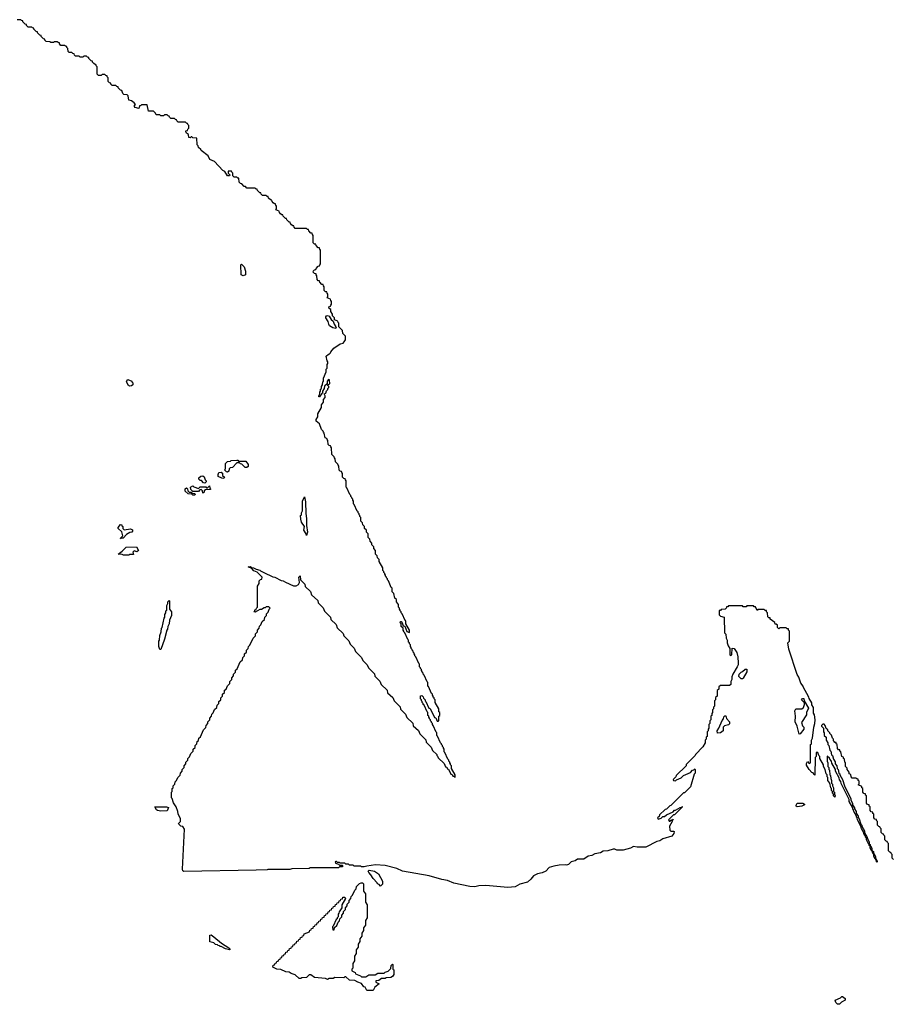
# Model space of a CAD drawing. Extents: x 2886962 to 3052311, y 540590 to 918621.
# Tile 120 of 164: x 2984804 to 2994343, y 798660 to 809410. Entities that reach past the tile are written whole.
import ezdxf

# ---------------------------------------------------------------- set-up
doc = ezdxf.new("R2010")
doc.units = 0

msp = doc.modelspace()

# ---------------------------------------------------------------- linework, layer by layer
at = {"layer": '0CON20XD'}
for points in [[(2985558, 808998), (2985545, 809000), (2985535, 809010), (2985505, 809010), (2985495, 809000), (2985465, 809000), (2985455, 809010), (2985415, 809010), (2985402, 809022), (2985398, 809038), (2985385, 809040), (2985375, 809050), (2985345, 809050), (2985332, 809062), (2985330, 809095), (2985320, 809105), (2985318, 809118), (2985305, 809120), (2985295, 809130), (2985255, 809130), (2985240, 809145), (2985238, 809158), (2985225, 809160), (2985215, 809170), (2985185, 809170), (2985175, 809160), (2985145, 809160), (2985135, 809170), (2985092, 809172), (2985080, 809185), (2985078, 809198), (2985065, 809200), (2985040, 809225), (2985038, 809238), (2985025, 809240), (2985000, 809265), (2984998, 809278), (2984985, 809280), (2984972, 809292), (2984960, 809305), (2984958, 809318), (2984945, 809320), (2984935, 809330), (2984895, 809330), (2984880, 809345), (2984878, 809358), (2984865, 809360), (2984840, 809385), (2984838, 809398), (2984825, 809400), (2984815, 809410), (2984775, 809410)], [(2989020, 802815), (2989020, 802845), (2989012, 802852), (2988980, 802925), (2988970, 802935), (2988970, 802945), (2988960, 802955), (2988960, 802965), (2988950, 802975), (2988950, 802985), (2988940, 802995), (2988940, 803025), (2988920, 803055), (2988918, 803078), (2988900, 803095), (2988890, 803145), (2988870, 803165), (2988870, 803205), (2988862, 803212), (2988830, 803285), (2988820, 803295), (2988820, 803305), (2988810, 803315), (2988810, 803325), (2988800, 803335), (2988800, 803345), (2988790, 803355), (2988790, 803365), (2988780, 803375), (2988780, 803385), (2988770, 803395), (2988770, 803425), (2988730, 803495), (2988728, 803518), (2988710, 803535), (2988708, 803558), (2988690, 803575), (2988690, 803615), (2988670, 803635), (2988670, 803655), (2988650, 803675), (2988650, 803695), (2988630, 803715), (2988628, 803738), (2988610, 803755), (2988610, 803795), (2988590, 803815), (2988590, 803835), (2988570, 803855), (2988570, 803875), (2988550, 803895), (2988548, 803918), (2988530, 803935), (2988530, 803975), (2988520, 803985), (2988520, 803995), (2988510, 804005), (2988510, 804015), (2988500, 804025), (2988500, 804035), (2988490, 804045), (2988458, 804118), (2988450, 804125), (2988450, 804155), (2988440, 804165), (2988440, 804175), (2988430, 804185), (2988430, 804195), (2988420, 804205), (2988420, 804215), (2988410, 804225), (2988378, 804298), (2988370, 804305), (2988370, 804375), (2988360, 804385), (2988358, 804398), (2988342, 804402), (2988330, 804415), (2988330, 804455), (2988320, 804465), (2988318, 804478), (2988302, 804482), (2988293, 804493), (2988290, 804535), (2988280, 804545), (2988278, 804558), (2988253, 804583), (2988250, 804615), (2988240, 804625), (2988238, 804638), (2988213, 804663), (2988210, 804735), (2988200, 804745), (2988198, 804758), (2988185, 804760), (2988173, 804773), (2988170, 804815), (2988160, 804825), (2988158, 804838), (2988140, 804845), (2988130, 804895), (2988120, 804905), (2988118, 804918), (2988100, 804935), (2988078, 804998), (2988040, 805025), (2988040, 805045), (2988060, 805075), (2988060, 805105), (2988100, 805175), (2988100, 805205), (2988120, 805235), (2988120, 805265), (2988140, 805285), (2988140, 805305), (2988130, 805325), (2988148, 805332), (2988153, 805357), (2988168, 805372), (2988170, 805385), (2988180, 805395), (2988180, 805405), (2988170, 805415), (2988172, 805428), (2988190, 805435), (2988188, 805478), (2988175, 805480), (2988160, 805465), (2988160, 805435), (2988132, 805408), (2988127, 805383), (2988110, 805355), (2988110, 805335), (2988102, 805328), (2988078, 805292), (2988072, 805292), (2988070, 805305), (2988080, 805325), (2988080, 805345), (2988090, 805355), (2988090, 805375), (2988100, 805385), (2988100, 805405), (2988110, 805425), (2988113, 805457), (2988120, 805465), (2988123, 805497), (2988150, 805565), (2988150, 805595), (2988160, 805605), (2988160, 805645), (2988170, 805655), (2988170, 805675), (2988160, 805685), (2988150, 805735), (2988175, 805760), (2988185, 805760), (2988198, 805772), (2988202, 805785), (2988235, 805823), (2988305, 805872), (2988335, 805880), (2988348, 805892), (2988360, 805915), (2988360, 805955), (2988333, 805983), (2988328, 806018), (2988290, 806055), (2988290, 806095), (2988280, 806105), (2988278, 806118), (2988242, 806132), (2988240, 806155), (2988220, 806175), (2988220, 806195), (2988203, 806223), (2988200, 806245), (2988182, 806255), (2988180, 806275), (2988198, 806282), (2988200, 806295), (2988210, 806305), (2988210, 806335), (2988200, 806345), (2988198, 806358), (2988162, 806372), (2988170, 806385), (2988170, 806415), (2988160, 806425), (2988158, 806438), (2988145, 806440), (2988130, 806455), (2988130, 806495), (2988120, 806505), (2988118, 806518), (2988105, 806520), (2988080, 806545), (2988078, 806558), (2988065, 806560), (2988052, 806572), (2988050, 806615), (2988040, 806625), (2988040, 806635), (2988025, 806640), (2988010, 806655), (2988012, 806668), (2988025, 806680), (2988038, 806682), (2988040, 806695), (2988065, 806720), (2988078, 806722), (2988080, 806735), (2988090, 806745), (2988090, 806895), (2988080, 806905), (2988078, 806918), (2988065, 806920), (2988040, 806945), (2988038, 806958), (2988025, 806960), (2988010, 806975), (2988010, 807055), (2988000, 807065), (2987998, 807078), (2987985, 807080), (2987960, 807105), (2987958, 807118), (2987945, 807120), (2987935, 807130), (2987812, 807132), (2987800, 807145), (2987798, 807158), (2987785, 807160), (2987772, 807172), (2987760, 807185), (2987758, 807198), (2987745, 807200), (2987720, 807225), (2987718, 807238), (2987705, 807240), (2987680, 807265), (2987678, 807278), (2987665, 807280), (2987652, 807292), (2987640, 807305), (2987638, 807318), (2987600, 807335), (2987610, 807345), (2987610, 807375), (2987600, 807385), (2987598, 807398), (2987585, 807400), (2987572, 807412), (2987560, 807425), (2987558, 807438), (2987542, 807442), (2987522, 807462), (2987518, 807478), (2987505, 807480), (2987495, 807490), (2987455, 807490), (2987440, 807505), (2987438, 807518), (2987425, 807520), (2987400, 807545), (2987398, 807558), (2987385, 807560), (2987375, 807570), (2987285, 807570), (2987268, 807588), (2987255, 807590), (2987228, 807618), (2987215, 807620), (2987200, 807635), (2987198, 807678), (2987185, 807680), (2987175, 807690), (2987145, 807692), (2987130, 807705), (2987130, 807735), (2987120, 807745), (2987118, 807758), (2987082, 807758), (2987080, 807735), (2987100, 807715), (2987096, 807704), (2987074, 807705), (2987043, 807753), (2987022, 807765), (2986930, 807860), (2986882, 807885), (2986862, 807922), (2986785, 807983), (2986783, 807993), (2986758, 808015), (2986753, 808033), (2986743, 808045), (2986738, 808118), (2986695, 808120), (2986685, 808130), (2986675, 808130), (2986665, 808120), (2986652, 808125), (2986648, 808158), (2986625, 808172), (2986620, 808185), (2986620, 808195), (2986638, 808202), (2986640, 808215), (2986650, 808225), (2986650, 808255), (2986640, 808265), (2986638, 808278), (2986625, 808280), (2986615, 808290), (2986535, 808290), (2986520, 808305), (2986518, 808318), (2986505, 808320), (2986495, 808330), (2986455, 808330), (2986440, 808345), (2986438, 808358), (2986425, 808360), (2986415, 808370), (2986385, 808370), (2986375, 808360), (2986345, 808360), (2986335, 808370), (2986295, 808370), (2986288, 808388), (2986265, 808410), (2986212, 808412), (2986195, 808480), (2986135, 808480), (2986125, 808470), (2986112, 808468), (2986105, 808440), (2986065, 808453), (2986053, 808467), (2986070, 808485), (2986055, 808503), (2986024, 808524), (2985995, 808530), (2985987, 808577), (2985978, 808588), (2985940, 808595), (2985930, 808605), (2985918, 808638), (2985905, 808640), (2985880, 808665), (2985878, 808678), (2985865, 808680), (2985855, 808690), (2985815, 808690), (2985800, 808705), (2985798, 808718), (2985785, 808720), (2985770, 808735), (2985770, 808775), (2985760, 808785), (2985758, 808798), (2985745, 808800), (2985735, 808810), (2985705, 808810), (2985695, 808800), (2985665, 808800), (2985650, 808815), (2985650, 808895), (2985640, 808905), (2985640, 808915), (2985612, 808932), (2985600, 808945), (2985598, 808958), (2985585, 808960), (2985572, 808972), (2985560, 808985), (2985558, 808998)], [(2987245, 806613), (2987222, 806625), (2987220, 806735), (2987225, 806740), (2987255, 806710), (2987270, 806665), (2987270, 806625), (2987245, 806613)], [(2988255, 806040), (2988225, 806044), (2988188, 806068), (2988178, 806085), (2988174, 806115), (2988148, 806155), (2988147, 806165), (2988155, 806177), (2988165, 806180), (2988182, 806172), (2988205, 806138), (2988228, 806118), (2988237, 806085), (2988257, 806057), (2988260, 806045), (2988255, 806040)], [(2986005, 805410), (2985992, 805415), (2985972, 805455), (2985973, 805467), (2985985, 805480), (2986030, 805465), (2986030, 805455), (2986040, 805445), (2986040, 805425), (2986025, 805412), (2986005, 805410)], [(2987075, 804470), (2987062, 804472), (2987040, 804495), (2987050, 804505), (2987050, 804565), (2987075, 804588), (2987105, 804590), (2987115, 804598), (2987175, 804600), (2987185, 804600), (2987195, 804590), (2987275, 804590), (2987300, 804555), (2987298, 804532), (2987285, 804520), (2987265, 804520), (2987228, 804558), (2987215, 804560), (2987205, 804570), (2987175, 804570), (2987128, 804522), (2987102, 804518), (2987090, 804505), (2987088, 804482), (2987075, 804470)], [(2986825, 804350), (2986812, 804352), (2986788, 804378), (2986775, 804380), (2986762, 804392), (2986762, 804408), (2986782, 804428), (2986805, 804430), (2986818, 804418), (2986830, 804385), (2986840, 804375), (2986840, 804365), (2986825, 804350)], [(2987035, 804400), (2987013, 804403), (2986972, 804422), (2986970, 804445), (2986980, 804465), (2987005, 804470), (2987018, 804458), (2987020, 804435), (2987040, 804415), (2987035, 804400)], [(2986805, 804240), (2986800, 804265), (2986785, 804280), (2986772, 804278), (2986755, 804260), (2986695, 804260), (2986672, 804282), (2986670, 804305), (2986695, 804320), (2986705, 804310), (2986755, 804290), (2986775, 804310), (2986835, 804310), (2986845, 804300), (2986855, 804300), (2986875, 804320), (2986880, 804295), (2986890, 804285), (2986885, 804280), (2986832, 804278), (2986820, 804265), (2986818, 804252), (2986805, 804240)], [(2986715, 804220), (2986695, 804220), (2986685, 804230), (2986642, 804232), (2986612, 804262), (2986612, 804288), (2986625, 804300), (2986638, 804288), (2986640, 804265), (2986655, 804250), (2986675, 804250), (2986685, 804240), (2986718, 804238), (2986720, 804225), (2986715, 804220)], [(2987935, 803780), (2987932, 803795), (2987908, 803835), (2987913, 803875), (2987883, 803923), (2987873, 803955), (2987872, 803995), (2987880, 804005), (2987880, 804025), (2987893, 804047), (2987893, 804155), (2987915, 804200), (2987926, 804145), (2987927, 804017), (2987936, 803965), (2987937, 803887), (2987946, 803815), (2987935, 803780)], [(2985905, 803742), (2985900, 803745), (2985930, 803775), (2985918, 803818), (2985880, 803855), (2985880, 803865), (2985905, 803900), (2985920, 803895), (2985920, 803885), (2985930, 803875), (2985930, 803855), (2985945, 803840), (2986015, 803850), (2986035, 803840), (2986037, 803825), (2986028, 803815), (2986008, 803812), (2985972, 803788), (2985935, 803750), (2985910, 803750), (2985905, 803742)], [(2985995, 803562), (2985937, 803563), (2985922, 803572), (2985880, 803575), (2985923, 803607), (2985965, 803650), (2986080, 803655), (2986100, 803615), (2986085, 803600), (2986055, 803610), (2986040, 803595), (2986048, 803572), (2986005, 803570), (2985995, 803562)], [(2991845, 800710), (2991865, 800730), (2991938, 800762), (2991955, 800780), (2991965, 800780), (2992015, 800810), (2992030, 800810), (2992035, 800820), (2992040, 800815), (2991955, 800730), (2991942, 800728), (2991890, 800675), (2991895, 800660), (2991905, 800660), (2991915, 800670), (2991930, 800670), (2991935, 800680), (2991940, 800675), (2991930, 800670), (2991930, 800655), (2991900, 800605), (2991902, 800562), (2991915, 800550), (2991945, 800550), (2991950, 800545), (2991948, 800525), (2991925, 800494), (2991825, 800467), (2991795, 800444), (2991761, 800439), (2991640, 800375), (2991546, 800374), (2991508, 800382), (2991475, 800364), (2991395, 800344), (2991326, 800344), (2991304, 800354), (2991285, 800354), (2991225, 800334), (2991177, 800333), (2991145, 800314), (2991086, 800304), (2991050, 800285), (2991013, 800277), (2990965, 800244), (2990896, 800244), (2990868, 800225), (2990826, 800214), (2990798, 800185), (2990775, 800178), (2990765, 800182), (2990695, 800180), (2990635, 800170), (2990586, 800154), (2990550, 800115), (2990510, 800095), (2990457, 800083), (2990416, 800064), (2990387, 800025), (2990350, 799995), (2990267, 799973), (2990215, 799943), (2990135, 799934), (2989895, 799957), (2989816, 799954), (2989775, 799941), (2989720, 799945), (2989545, 799984), (2989475, 800011), (2989415, 800021), (2989275, 800064), (2988985, 800114), (2988923, 800143), (2988795, 800174), (2988688, 800182), (2988595, 800170), (2988565, 800160), (2988535, 800160), (2988525, 800170), (2988455, 800170), (2988445, 800180), (2988405, 800180), (2988395, 800190), (2988365, 800190), (2988355, 800200), (2988305, 800200), (2988295, 800210), (2988275, 800210), (2988265, 800220), (2988255, 800220), (2988250, 800215), (2988252, 800202), (2988285, 800190), (2988295, 800180), (2988325, 800180), (2988330, 800175), (2988328, 800162), (2988295, 800160), (2988285, 800150), (2987975, 800150), (2987965, 800142), (2987775, 800140), (2987755, 800132), (2987515, 800132), (2987505, 800128), (2987385, 800124), (2986595, 800109), (2986586, 800116), (2986582, 800135), (2986603, 800573), (2986585, 800600), (2986562, 800605), (2986542, 800625), (2986540, 800635), (2986560, 800655), (2986560, 800685), (2986535, 800740), (2986532, 800765), (2986512, 800815), (2986485, 800860), (2986468, 800908), (2986460, 800915), (2986460, 800975), (2986470, 800985), (2986470, 801015), (2986480, 801025), (2986480, 801045), (2986500, 801065), (2986502, 801088), (2986518, 801102), (2986532, 801138), (2986558, 801162), (2986560, 801185), (2986580, 801205), (2986580, 801225), (2986600, 801245), (2986600, 801265), (2986620, 801285), (2986620, 801305), (2986640, 801325), (2986640, 801345), (2986658, 801362), (2986672, 801398), (2986698, 801422), (2986700, 801445), (2986720, 801465), (2986720, 801485), (2986740, 801505), (2986742, 801528), (2986758, 801542), (2986760, 801565), (2986778, 801582), (2986812, 801658), (2986838, 801682), (2986840, 801705), (2986860, 801725), (2986860, 801745), (2986880, 801765), (2986880, 801785), (2986900, 801805), (2986902, 801828), (2986918, 801842), (2986932, 801878), (2986958, 801902), (2986960, 801925), (2986980, 801945), (2986980, 801965), (2987000, 801985), (2987000, 802005), (2987020, 802025), (2987020, 802045), (2987040, 802065), (2987042, 802088), (2987058, 802102), (2987072, 802138), (2987098, 802162), (2987100, 802185), (2987120, 802205), (2987120, 802225), (2987140, 802245), (2987140, 802265), (2987160, 802285), (2987162, 802308), (2987178, 802322), (2987212, 802398), (2987238, 802422), (2987240, 802445), (2987260, 802465), (2987260, 802485), (2987280, 802505), (2987280, 802525), (2987300, 802545), (2987302, 802568), (2987318, 802582), (2987352, 802658), (2987378, 802682), (2987380, 802705), (2987400, 802725), (2987400, 802745), (2987420, 802765), (2987422, 802788), (2987438, 802802), (2987452, 802838), (2987478, 802862), (2987480, 802885), (2987500, 802905), (2987500, 802925), (2987518, 802942), (2987530, 802975), (2987540, 802985), (2987525, 803000), (2987495, 803000), (2987485, 802990), (2987475, 802990), (2987445, 802970), (2987425, 802970), (2987375, 802940), (2987360, 802945), (2987370, 802955), (2987372, 802968), (2987388, 802972), (2987390, 802985), (2987400, 802995), (2987400, 803225), (2987420, 803255), (2987420, 803285), (2987432, 803298), (2987448, 803302), (2987450, 803325), (2987398, 803378), (2987362, 803392), (2987338, 803418), (2987300, 803435), (2987325, 803440), (2987335, 803430), (2987357, 803427), (2987385, 803410), (2987425, 803400), (2987432, 803392), (2987470, 803375), (2987568, 803328), (2987590, 803325), (2987658, 803288), (2987680, 803285), (2987705, 803268), (2987795, 803228), (2987822, 803228), (2987848, 803242), (2987860, 803265), (2987853, 803325), (2987868, 803338), (2987870, 803295), (2987918, 803248), (2987922, 803222), (2987978, 803168), (2987992, 803132), (2988058, 803068), (2988062, 803042), (2988118, 802988), (2988132, 802952), (2988198, 802888), (2988202, 802862), (2988258, 802808), (2988272, 802772), (2988338, 802708), (2988342, 802682), (2988398, 802628), (2988412, 802592), (2988458, 802548), (2988472, 802512), (2988538, 802448), (2988552, 802412), (2988598, 802368), (2988612, 802332), (2988678, 802268), (2988682, 802242), (2988738, 802188), (2988752, 802152), (2988818, 802088), (2988822, 802062), (2988878, 802008), (2988892, 801972), (2988958, 801908), (2988962, 801882), (2989018, 801828), (2989032, 801792), (2989098, 801728), (2989102, 801702), (2989158, 801648), (2989172, 801612), (2989238, 801548), (2989242, 801522), (2989298, 801468), (2989312, 801432), (2989358, 801388), (2989360, 801375), (2989368, 801368), (2989372, 801352), (2989438, 801288), (2989452, 801252), (2989468, 801248), (2989472, 801232), (2989488, 801228), (2989512, 801172), (2989528, 801168), (2989532, 801152), (2989545, 801150), (2989555, 801140), (2989560, 801140), (2989560, 801165), (2989520, 801235), (2989520, 801265), (2989510, 801275), (2989510, 801285), (2989500, 801295), (2989500, 801305), (2989490, 801315), (2989490, 801325), (2989480, 801335), (2989448, 801408), (2989440, 801415), (2989440, 801445), (2989430, 801455), (2989430, 801465), (2989420, 801475), (2989420, 801485), (2989410, 801495), (2989410, 801505), (2989400, 801515), (2989368, 801588), (2989360, 801595), (2989360, 801625), (2989352, 801632), (2989320, 801705), (2989310, 801715), (2989310, 801725), (2989300, 801735), (2989300, 801745), (2989290, 801755), (2989290, 801765), (2989280, 801775), (2989280, 801785), (2989270, 801795), (2989270, 801805), (2989260, 801815), (2989260, 801845), (2989252, 801852), (2989220, 801925), (2989210, 801935), (2989210, 801945), (2989200, 801955), (2989200, 801965), (2989190, 801975), (2989190, 801985), (2989180, 801995), (2989182, 802028), (2989195, 802030), (2989208, 802018), (2989212, 802002), (2989230, 801985), (2989230, 801975), (2989240, 801965), (2989272, 801892), (2989288, 801888), (2989332, 801792), (2989348, 801788), (2989362, 801752), (2989375, 801750), (2989380, 801755), (2989380, 801805), (2989390, 801815), (2989390, 801845), (2989380, 801855), (2989380, 801885), (2989340, 801955), (2989340, 801985), (2989330, 801995), (2989330, 802005), (2989320, 802015), (2989320, 802025), (2989310, 802035), (2989310, 802045), (2989300, 802055), (2989268, 802128), (2989260, 802135), (2989260, 802175), (2989252, 802182), (2989220, 802255), (2989210, 802265), (2989210, 802275), (2989200, 802285), (2989200, 802295), (2989190, 802305), (2989190, 802315), (2989180, 802325), (2989180, 802335), (2989170, 802345), (2989170, 802375), (2989162, 802382), (2989130, 802455), (2989120, 802465), (2989120, 802475), (2989110, 802485), (2989110, 802495), (2989100, 802505), (2989100, 802515), (2989090, 802525), (2989090, 802535), (2989080, 802545), (2989080, 802555), (2989070, 802565), (2989070, 802585), (2989060, 802595), (2989060, 802605), (2989050, 802615), (2989050, 802635), (2989042, 802642), (2989010, 802715), (2989000, 802725), (2989000, 802735), (2988990, 802745), (2988990, 802765), (2988970, 802785), (2988970, 802815), (2988960, 802825), (2988962, 802838), (2988968, 802838), (2988980, 802825), (2988992, 802792), (2989008, 802788), (2989032, 802732), (2989060, 802720), (2989060, 802745), (2989020, 802815)], [(2986345, 802533), (2986334, 802534), (2986324, 802566), (2986322, 802625), (2986330, 802635), (2986334, 802686), (2986350, 802725), (2986352, 802765), (2986360, 802775), (2986380, 802875), (2986390, 802885), (2986390, 802915), (2986400, 802935), (2986400, 802955), (2986410, 802965), (2986410, 803015), (2986420, 803035), (2986420, 803055), (2986435, 803070), (2986440, 803065), (2986440, 802975), (2986460, 802945), (2986460, 802905), (2986440, 802855), (2986438, 802815), (2986420, 802785), (2986418, 802755), (2986410, 802745), (2986386, 802645), (2986345, 802533)], [(2994345, 800240), (2994330, 800255), (2994330, 800295), (2994320, 800305), (2994318, 800318), (2994305, 800320), (2994290, 800335), (2994290, 800415), (2994280, 800425), (2994278, 800438), (2994265, 800440), (2994250, 800455), (2994250, 800495), (2994240, 800505), (2994238, 800518), (2994225, 800520), (2994210, 800535), (2994210, 800575), (2994200, 800585), (2994198, 800598), (2994185, 800600), (2994170, 800615), (2994170, 800655), (2994160, 800665), (2994158, 800678), (2994142, 800682), (2994130, 800695), (2994130, 800735), (2994120, 800745), (2994118, 800758), (2994102, 800762), (2994090, 800775), (2994090, 800815), (2994080, 800825), (2994078, 800838), (2994062, 800842), (2994050, 800855), (2994050, 800935), (2994040, 800945), (2994038, 800958), (2994022, 800962), (2994010, 800975), (2994010, 801015), (2994000, 801025), (2993998, 801038), (2993960, 801055), (2993970, 801065), (2993970, 801095), (2993960, 801105), (2993958, 801118), (2993945, 801120), (2993935, 801130), (2993895, 801130), (2993883, 801143), (2993878, 801168), (2993862, 801175), (2993860, 801195), (2993840, 801225), (2993838, 801238), (2993820, 801255), (2993820, 801295), (2993813, 801303), (2993810, 801335), (2993800, 801345), (2993798, 801358), (2993780, 801365), (2993770, 801415), (2993760, 801425), (2993758, 801438), (2993745, 801440), (2993733, 801453), (2993730, 801495), (2993720, 801505), (2993718, 801518), (2993705, 801520), (2993698, 801528), (2993690, 801535), (2993690, 801555), (2993680, 801565), (2993668, 801598), (2993650, 801615), (2993650, 801625), (2993630, 801645), (2993628, 801658), (2993612, 801672), (2993600, 801705), (2993588, 801718), (2993572, 801718), (2993560, 801705), (2993560, 801695), (2993580, 801675), (2993580, 801635), (2993590, 801625), (2993590, 801595), (2993610, 801575), (2993610, 801545), (2993630, 801515), (2993630, 801495), (2993640, 801485), (2993650, 801435), (2993660, 801425), (2993670, 801385), (2993680, 801375), (2993690, 801335), (2993707, 801307), (2993710, 801285), (2993728, 801265), (2993730, 801235), (2993740, 801225), (2993750, 801185), (2993760, 801175), (2993760, 801165), (2993788, 801115), (2993810, 801045), (2993878, 800905), (2993878, 800888), (2993898, 800855), (2993898, 800838), (2993920, 800805), (2993920, 800795), (2993938, 800765), (2993938, 800748), (2993958, 800715), (2993958, 800698), (2993970, 800685), (2993990, 800625), (2994000, 800615), (2994000, 800605), (2994028, 800555), (2994030, 800535), (2994058, 800485), (2994060, 800465), (2994078, 800435), (2994080, 800410), (2994090, 800405), (2994090, 800390), (2994095, 800390), (2994108, 800365), (2994110, 800340), (2994127, 800327), (2994130, 800300), (2994135, 800300), (2994148, 800275), (2994150, 800250), (2994155, 800250), (2994160, 800230), (2994168, 800225), (2994168, 800212), (2994160, 800215), (2994160, 800230), (2994155, 800230), (2994150, 800250), (2994145, 800250), (2994132, 800275), (2994130, 800300), (2994123, 800303), (2994110, 800340), (2994105, 800340), (2994092, 800365), (2994090, 800390), (2994080, 800395), (2994080, 800410), (2994073, 800413), (2994052, 800455), (2994050, 800475), (2994040, 800485), (2994040, 800495), (2994030, 800505), (2994030, 800515), (2994020, 800525), (2994020, 800535), (2993995, 800580), (2993990, 800605), (2993952, 800675), (2993950, 800695), (2993940, 800705), (2993940, 800715), (2993912, 800765), (2993910, 800785), (2993900, 800795), (2993900, 800805), (2993862, 800875), (2993860, 800895), (2993775, 801070), (2993772, 801092), (2993755, 801110), (2993752, 801132), (2993712, 801205), (2993712, 801222), (2993673, 801293), (2993670, 801315), (2993650, 801335), (2993648, 801348), (2993622, 801368), (2993620, 801315), (2993630, 801295), (2993630, 801255), (2993640, 801245), (2993640, 801225), (2993648, 801215), (2993650, 801165), (2993657, 801157), (2993660, 801125), (2993670, 801105), (2993670, 801075), (2993680, 801065), (2993680, 801045), (2993690, 801025), (2993690, 800985), (2993700, 800975), (2993700, 800955), (2993710, 800935), (2993705, 800920), (2993690, 800935), (2993690, 800955), (2993680, 800965), (2993680, 800985), (2993670, 800995), (2993670, 801015), (2993660, 801025), (2993650, 801075), (2993630, 801105), (2993630, 801135), (2993620, 801145), (2993620, 801165), (2993610, 801175), (2993600, 801225), (2993580, 801255), (2993580, 801275), (2993540, 801345), (2993540, 801365), (2993530, 801375), (2993518, 801408), (2993502, 801408), (2993500, 801365), (2993490, 801355), (2993488, 801162), (2993475, 801170), (2993468, 801188), (2993455, 801192), (2993425, 801222), (2993395, 801270), (2993395, 801290), (2993405, 801310), (2993425, 801290), (2993440, 801295), (2993440, 801495), (2993450, 801505), (2993450, 801545), (2993460, 801565), (2993474, 801685), (2993487, 801725), (2993490, 801765), (2993482, 801822), (2993473, 801837), (2993472, 801902), (2993455, 801930), (2993452, 801952), (2993425, 802000), (2993422, 802015), (2993360, 802125), (2993360, 802135), (2993332, 802165), (2993312, 802232), (2993295, 802260), (2993204, 802536), (2993193, 802605), (2993210, 802625), (2993210, 802735), (2993200, 802745), (2993198, 802758), (2993185, 802760), (2993175, 802770), (2993105, 802770), (2993095, 802760), (2993080, 802775), (2993078, 802798), (2993065, 802810), (2993055, 802810), (2993048, 802828), (2993000, 802865), (2992998, 802878), (2992985, 802880), (2992972, 802892), (2992970, 802935), (2992960, 802945), (2992958, 802958), (2992945, 802960), (2992935, 802970), (2992865, 802970), (2992855, 802960), (2992838, 802998), (2992825, 803000), (2992815, 803010), (2992745, 803010), (2992735, 803000), (2992705, 803000), (2992695, 803010), (2992545, 803010), (2992535, 803000), (2992522, 802998), (2992520, 802985), (2992507, 802973), (2992465, 802970), (2992455, 802960), (2992442, 802958), (2992442, 802912), (2992458, 802898), (2992496, 802885), (2992500, 802715), (2992515, 802700), (2992518, 802658), (2992530, 802635), (2992530, 802605), (2992540, 802575), (2992560, 802545), (2992560, 802475), (2992565, 802470), (2992580, 802475), (2992583, 802547), (2992605, 802546), (2992635, 802500), (2992646, 802455), (2992648, 802385), (2992648, 802365), (2992638, 802345), (2992590, 802265), (2992580, 802235), (2992580, 802205), (2992570, 802185), (2992568, 802152), (2992555, 802140), (2992455, 802140), (2992440, 802125), (2992438, 802102), (2992420, 802085), (2992420, 802025), (2992402, 802008), (2992400, 801985), (2992390, 801975), (2992390, 801915), (2992380, 801905), (2992380, 801885), (2992370, 801875), (2992370, 801845), (2992360, 801835), (2992360, 801815), (2992350, 801805), (2992350, 801765), (2992340, 801755), (2992340, 801725), (2992330, 801715), (2992330, 801675), (2992320, 801665), (2992320, 801645), (2992310, 801635), (2992310, 801585), (2992300, 801575), (2992300, 801555), (2992290, 801545), (2992288, 801515), (2992265, 801470), (2992182, 801388), (2992180, 801375), (2992082, 801278), (2992080, 801265), (2991972, 801158), (2991968, 801142), (2991940, 801115), (2991942, 801102), (2991965, 801100), (2991975, 801110), (2992028, 801132), (2992052, 801158), (2992128, 801192), (2992152, 801218), (2992165, 801220), (2992175, 801230), (2992180, 801225), (2992180, 801185), (2992168, 801172), (2992130, 801035), (2992065, 800970), (2992052, 800968), (2991915, 800830), (2991902, 800828), (2991865, 800790), (2991852, 800788), (2991792, 800728), (2991788, 800712), (2991770, 800695), (2991775, 800680), (2991808, 800692), (2991825, 800710), (2991845, 800710)], [(2992695, 802212), (2992682, 802215), (2992655, 802240), (2992660, 802265), (2992682, 802288), (2992698, 802292), (2992725, 802320), (2992745, 802320), (2992745, 802290), (2992705, 802220), (2992695, 802212)], [(2993315, 801610), (2993293, 801695), (2993271, 801745), (2993274, 801805), (2993269, 801865), (2993280, 801885), (2993344, 801886), (2993361, 801899), (2993372, 801935), (2993372, 801952), (2993340, 801985), (2993352, 801998), (2993365, 802000), (2993370, 801975), (2993416, 801894), (2993397, 801845), (2993395, 801820), (2993340, 801735), (2993351, 801701), (2993367, 801685), (2993367, 801665), (2993325, 801612), (2993315, 801610)], [(2992422, 801622), (2992420, 801645), (2992440, 801675), (2992473, 801757), (2992490, 801775), (2992493, 801797), (2992505, 801810), (2992515, 801810), (2992522, 801782), (2992554, 801745), (2992555, 801722), (2992545, 801711), (2992500, 801700), (2992487, 801685), (2992484, 801645), (2992455, 801624), (2992422, 801622)], [(2986345, 800770), (2986310, 800775), (2986298, 800785), (2986280, 800815), (2986407, 800817), (2986428, 800808), (2986415, 800774), (2986345, 800770)], [(2993295, 800817), (2993284, 800824), (2993281, 800835), (2993295, 800856), (2993355, 800856), (2993372, 800845), (2993372, 800838), (2993345, 800823), (2993295, 800817)], [(2988745, 799950), (2988728, 799968), (2988710, 799975), (2988708, 799988), (2988664, 800034), (2988640, 800075), (2988615, 800100), (2988610, 800115), (2988620, 800125), (2988678, 800115), (2988723, 800085), (2988766, 800004), (2988765, 799970), (2988745, 799950)], [(2988665, 798810), (2988595, 798810), (2988578, 798848), (2988562, 798852), (2988538, 798888), (2988495, 798902), (2988465, 798920), (2988405, 798922), (2988365, 798960), (2988355, 798960), (2988345, 798950), (2988245, 798952), (2988227, 798943), (2988185, 798942), (2988165, 798932), (2988145, 798940), (2988025, 798953), (2987985, 798980), (2987965, 798980), (2987935, 798952), (2987885, 798950), (2987875, 798940), (2987855, 798940), (2987812, 798982), (2987770, 798995), (2987745, 799012), (2987710, 799015), (2987655, 799040), (2987613, 799043), (2987570, 799065), (2987572, 799088), (2987588, 799092), (2987592, 799108), (2987608, 799112), (2987612, 799128), (2987628, 799132), (2987632, 799148), (2987648, 799152), (2987652, 799168), (2987668, 799172), (2987672, 799188), (2987688, 799192), (2987692, 799208), (2987708, 799212), (2987712, 799228), (2987728, 799232), (2987732, 799248), (2987748, 799252), (2987752, 799268), (2987768, 799272), (2987772, 799288), (2987788, 799292), (2987792, 799308), (2987808, 799312), (2987812, 799328), (2987828, 799332), (2987832, 799348), (2987848, 799352), (2987852, 799368), (2987868, 799372), (2987872, 799388), (2987888, 799392), (2987892, 799408), (2987908, 799412), (2987912, 799428), (2987968, 799452), (2987972, 799468), (2987988, 799472), (2987992, 799488), (2988008, 799492), (2988012, 799508), (2988028, 799512), (2988032, 799528), (2988048, 799532), (2988052, 799548), (2988068, 799552), (2988072, 799568), (2988088, 799572), (2988092, 799588), (2988108, 799592), (2988112, 799608), (2988128, 799612), (2988132, 799628), (2988148, 799632), (2988152, 799648), (2988168, 799652), (2988172, 799668), (2988188, 799672), (2988192, 799688), (2988208, 799692), (2988212, 799708), (2988228, 799712), (2988232, 799728), (2988248, 799732), (2988252, 799748), (2988268, 799752), (2988272, 799768), (2988288, 799772), (2988292, 799788), (2988308, 799792), (2988312, 799808), (2988328, 799812), (2988332, 799828), (2988355, 799830), (2988360, 799815), (2988320, 799745), (2988320, 799715), (2988292, 799668), (2988290, 799655), (2988280, 799645), (2988280, 799615), (2988270, 799605), (2988270, 799595), (2988260, 799585), (2988228, 799512), (2988220, 799505), (2988222, 799472), (2988238, 799472), (2988242, 799498), (2988268, 799522), (2988282, 799558), (2988298, 799572), (2988300, 799595), (2988320, 799615), (2988320, 799635), (2988340, 799655), (2988340, 799675), (2988360, 799695), (2988360, 799715), (2988380, 799735), (2988380, 799755), (2988400, 799775), (2988400, 799795), (2988420, 799815), (2988422, 799838), (2988438, 799852), (2988462, 799908), (2988478, 799922), (2988482, 799948), (2988515, 799980), (2988533, 799987), (2988547, 799987), (2988560, 799975), (2988560, 799895), (2988580, 799865), (2988580, 799775), (2988600, 799745), (2988600, 799605), (2988580, 799575), (2988580, 799525), (2988560, 799495), (2988560, 799465), (2988540, 799435), (2988540, 799405), (2988520, 799375), (2988520, 799345), (2988500, 799315), (2988500, 799285), (2988480, 799255), (2988480, 799215), (2988460, 799185), (2988460, 799135), (2988440, 799105), (2988440, 799055), (2988430, 799045), (2988430, 799025), (2988468, 799008), (2988472, 798992), (2988525, 798970), (2988535, 798960), (2988585, 798960), (2988615, 798980), (2988685, 798980), (2988715, 799000), (2988785, 799000), (2988795, 799010), (2988828, 799022), (2988858, 799052), (2988860, 799085), (2988875, 799100), (2988880, 799095), (2988880, 799045), (2988888, 799035), (2988888, 798985), (2988875, 798963), (2988855, 798954), (2988805, 798950), (2988795, 798940), (2988755, 798940), (2988725, 798920), (2988692, 798918), (2988692, 798902), (2988730, 798885), (2988682, 798848), (2988665, 798810)], [(2987095, 799254), (2987050, 799265), (2987005, 799290), (2986995, 799290), (2986985, 799300), (2986972, 799302), (2986965, 799310), (2986942, 799312), (2986925, 799330), (2986882, 799342), (2986882, 799415), (2986895, 799417), (2986925, 799396), (2987008, 799328), (2987087, 799275), (2987098, 799265), (2987100, 799255), (2987095, 799254)], [(2993735, 798660), (2993715, 798680), (2993710, 798705), (2993765, 798730), (2993780, 798745), (2993790, 798745), (2993818, 798725), (2993817, 798705), (2993776, 798684), (2993755, 798662), (2993735, 798660)]]:
    msp.add_lwpolyline(points, dxfattribs=at)

doc.saveas('drawing.dxf')
